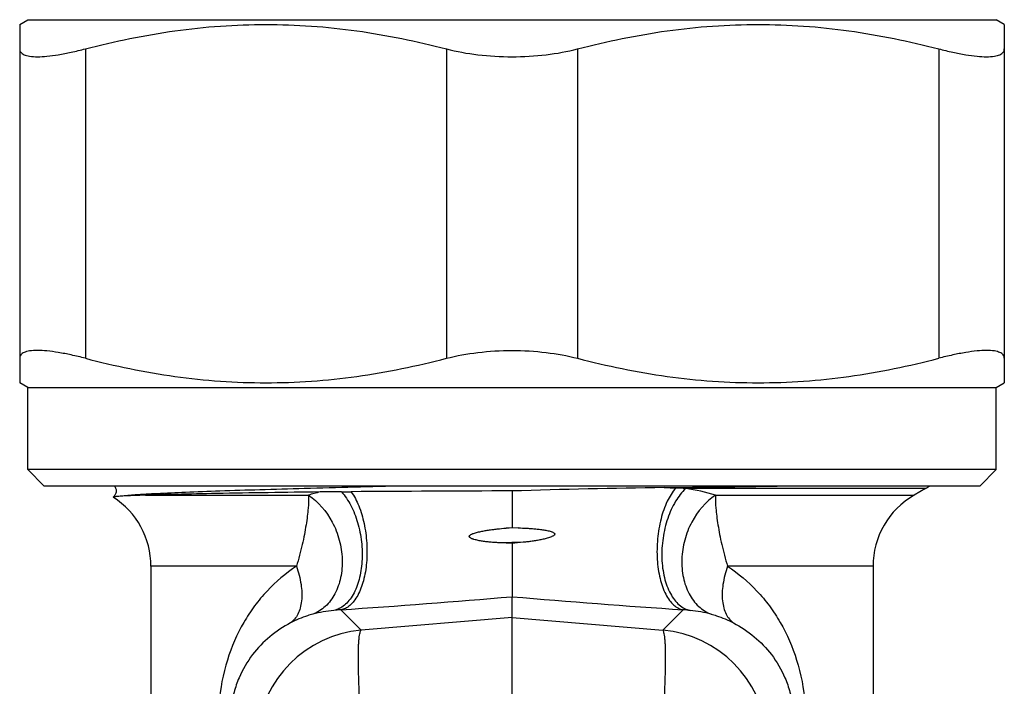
# Model space of a CAD drawing. Header units: millimetres. Extents: x 14365 to 105143, y -126377 to -22383.
# Tile 48 of 256: x 46123 to 46153, y -123304 to -123284. Entities that reach past the tile are written whole.
import ezdxf

# ---------------------------------------------------------------- set-up
doc = ezdxf.new("R2010")
doc.units = ezdxf.units.MM

msp = doc.modelspace()

# ---------------------------------------------------------------- linework, layer by layer
at = {"color": 0, "linetype": 'Continuous', "lineweight": -2}
for p, q in [((46123.378, -123283.963), (46123.628, -123283.819)), ((46123.378, -123283.963), (46123.378, -123294.874)), ((46123.628, -123283.819), (46153.128, -123283.819)), ((46153.378, -123283.963), (46153.128, -123283.819)), ((46153.378, -123283.963), (46153.378, -123294.874)), ((46125.378, -123284.707), (46125.378, -123294.13)), ((46136.378, -123284.707), (46136.378, -123294.13)), ((46140.378, -123284.707), (46140.378, -123294.13)), ((46151.378, -123284.707), (46151.378, -123294.13)), ((46123.628, -123295.019), (46123.378, -123294.874)), ((46153.128, -123295.019), (46153.378, -123294.874)), ((46123.628, -123297.519), (46123.628, -123295.019)), ((46123.628, -123295.019), (46153.128, -123295.019)), ((46153.128, -123297.519), (46153.128, -123295.019)), ((46153.128, -123297.519), (46123.628, -123297.519)), ((46124.128, -123298.019), (46123.628, -123297.519)), ((46152.628, -123298.019), (46153.128, -123297.519)), ((46152.628, -123298.019), (46124.128, -123298.019)), ((46143.015, -123298.068), (46143.366, -123298.081)), ((46150.978, -123298.096), (46143.673, -123298.096)), ((46150.978, -123298.096), (46150.628, -123298.298)), ((46127.208, -123298.298), (46132.175, -123298.298)), ((46144.581, -123298.298), (46150.628, -123298.298)), ((46138.197, -123299.301), (46138.378, -123299.286)), ((46138.564, -123299.293), (46138.197, -123299.301)), ((46138.378, -123299.286), (46138.564, -123299.293)), ((46138.72, -123299.733), (46138.016, -123299.749)), ((46138.378, -123299.767), (46138.016, -123299.749)), ((46138.378, -123299.767), (46138.378, -123301.39)), ((46127.378, -123300.463), (46127.378, -123307.547)), ((46131.811, -123300.463), (46127.378, -123300.463)), ((46149.378, -123300.463), (46144.945, -123300.463)), ((46149.378, -123300.463), (46149.378, -123307.547)), ((46138.378, -123302.02), (46138.378, -123301.39)), ((46133.784, -123302.411), (46133.159, -123301.789)), ((46142.972, -123302.411), (46143.597, -123301.789)), ((46138.378, -123302.02), (46133.784, -123302.411)), ((46138.378, -123302.02), (46142.972, -123302.411)), ((46138.378, -123304.899), (46138.378, -123302.02))]:
    msp.add_line(p, q, dxfattribs=at)
for centre, radius, start, end in [((46133.757, -123303.279), 5.226, 103.5849, 107.6233), ((46132.991, -123233.527), 64.668, 270.16822, 270.43159), ((46141.03, -124319.801), 1021.636, 90.148715, 90.423511), ((46146.709, -123575.214), 277.17, 90.76359, 91.72235), ((46130.074, -122280.329), 1017.822, 270.728475, 270.922126), ((46142.947, -123309.659), 11.586, 86.4054, 87.9263), ((46142.988, -123303.315), 5.264, 72.3861, 82.5267), ((46149.978, -123296.364), 2, 300, 303.8101), ((46124.878, -123300.463), 2.5, 0, 57.2943), ((46151.878, -123300.463), 2.5, 120, 180), ((46150.87, -123422.842), 123.708, 95.63643, 95.79572), ((46108.884, -122949.763), 352.862, 273.9447, 274.79458), ((46167.871, -122949.763), 352.862, 265.20542, 266.0553), ((46133.401, -123306.037), 4.255, 93.2581, 96.0612), ((46143.355, -123306.037), 4.255, 83.9388, 86.7419), ((46133.414, -123306.154), 4.372, 96.0629, 104.6468), ((46143.342, -123306.154), 4.372, 75.3532, 83.9371), ((46134.093, -123305.9), 3.503, 95.0702, 174.9331), ((46142.663, -123305.9), 3.503, 5.0669, 84.9298)]:
    msp.add_arc(centre, radius, start, end, dxfattribs=at)
for points, knots in [([(46125.378, -123284.707), (46126.277, -123284.474), (46127.644, -123284.192), (46129.49, -123283.996), (46130.878, -123283.947), (46132.266, -123283.996), (46134.111, -123284.192), (46135.479, -123284.474), (46136.378, -123284.707)], [0, 0, 0, 0, 0.250476, 0.375314, 0.5, 0.624686, 0.749524, 1, 1, 1, 1]), ([(46140.378, -123284.707), (46141.277, -123284.474), (46142.644, -123284.192), (46144.49, -123283.996), (46145.878, -123283.947), (46147.266, -123283.996), (46149.111, -123284.192), (46150.479, -123284.474), (46151.378, -123284.707)], [0, 0, 0, 0, 0.250476, 0.375314, 0.5, 0.624686, 0.749524, 1, 1, 1, 1]), ([(46123.378, -123284.707), (46123.378, -123284.726), (46123.383, -123284.763), (46123.41, -123284.813), (46123.455, -123284.855), (46123.515, -123284.889), (46123.592, -123284.914), (46123.726, -123284.941), (46123.934, -123284.95), (46124.226, -123284.933), (46124.571, -123284.886), (46124.962, -123284.81), (46125.235, -123284.745), (46125.378, -123284.707)], [0, 0, 0, 0, 0.025942, 0.051357, 0.07893, 0.110859, 0.148556, 0.192842, 0.302416, 0.44021, 0.60447, 0.792345, 1, 1, 1, 1]), ([(46136.378, -123284.707), (46136.692, -123284.789), (46137.357, -123284.908), (46138.03, -123284.946), (46138.378, -123284.946)], [0, 0, 0, 0, 0.482956, 1, 1, 1, 1]), ([(46138.378, -123284.946), (46138.726, -123284.946), (46139.399, -123284.908), (46140.064, -123284.789), (46140.378, -123284.707)], [0, 0, 0, 0, 0.517046, 1, 1, 1, 1]), ([(46151.378, -123284.707), (46151.521, -123284.745), (46151.794, -123284.81), (46152.185, -123284.886), (46152.53, -123284.933), (46152.822, -123284.95), (46153.03, -123284.941), (46153.163, -123284.914), (46153.24, -123284.889), (46153.301, -123284.855), (46153.346, -123284.813), (46153.373, -123284.763), (46153.378, -123284.726), (46153.378, -123284.707)], [0, 0, 0, 0, 0.207655, 0.39553, 0.55979, 0.697584, 0.807158, 0.851445, 0.889141, 0.92107, 0.948643, 0.974058, 1, 1, 1, 1]), ([(46125.378, -123294.13), (46125.235, -123294.093), (46124.962, -123294.028), (46124.571, -123293.952), (46124.226, -123293.905), (46123.934, -123293.887), (46123.726, -123293.897), (46123.592, -123293.923), (46123.515, -123293.949), (46123.455, -123293.983), (46123.41, -123294.024), (46123.383, -123294.075), (46123.378, -123294.112), (46123.378, -123294.13)], [0, 0, 0, 0, 0.207655, 0.39553, 0.55979, 0.697584, 0.807158, 0.851444, 0.889141, 0.92107, 0.948643, 0.974058, 1, 1, 1, 1]), ([(46136.378, -123294.13), (46136.692, -123294.049), (46137.357, -123293.93), (46138.03, -123293.892), (46138.378, -123293.892)], [0, 0, 0, 0, 0.482956, 1, 1, 1, 1]), ([(46138.378, -123293.892), (46138.726, -123293.892), (46139.399, -123293.93), (46140.064, -123294.049), (46140.378, -123294.13)], [0, 0, 0, 0, 0.517046, 1, 1, 1, 1]), ([(46153.378, -123294.13), (46153.378, -123294.112), (46153.373, -123294.075), (46153.346, -123294.024), (46153.301, -123293.983), (46153.24, -123293.949), (46153.163, -123293.923), (46153.03, -123293.897), (46152.822, -123293.887), (46152.53, -123293.905), (46152.185, -123293.952), (46151.794, -123294.028), (46151.521, -123294.093), (46151.378, -123294.13)], [0, 0, 0, 0, 0.025942, 0.051357, 0.07893, 0.110859, 0.148555, 0.192842, 0.302416, 0.44021, 0.60447, 0.792345, 1, 1, 1, 1]), ([(46125.378, -123294.13), (46126.277, -123294.364), (46127.644, -123294.646), (46129.49, -123294.841), (46130.878, -123294.891), (46132.266, -123294.841), (46134.111, -123294.646), (46135.479, -123294.364), (46136.378, -123294.13)], [0, 0, 0, 0, 0.250476, 0.375314, 0.5, 0.624686, 0.749524, 1, 1, 1, 1]), ([(46140.378, -123294.13), (46141.277, -123294.364), (46142.644, -123294.646), (46144.49, -123294.841), (46145.878, -123294.891), (46147.266, -123294.841), (46149.111, -123294.646), (46150.479, -123294.364), (46151.378, -123294.13)], [0, 0, 0, 0, 0.250476, 0.375314, 0.5, 0.624686, 0.749524, 1, 1, 1, 1]), ([(46126.263, -123298.018), (46126.283, -123298.043), (46126.317, -123298.104), (46126.319, -123298.192), (46126.301, -123298.259), (46126.274, -123298.31), (46126.247, -123298.34), (46126.228, -123298.356)], [0, 0, 0, 0, 0.254968, 0.541157, 0.680609, 0.806712, 1, 1, 1, 1]), ([(46135.089, -123298.019), (46134.075, -123298.044), (46132.609, -123298.08), (46130.738, -123298.134), (46129.531, -123298.172), (46128.487, -123298.21), (46127.627, -123298.248), (46126.966, -123298.286), (46126.594, -123298.314), (46126.444, -123298.331)], [0, 0, 0, 0, 0.351545, 0.508547, 0.649074, 0.77052, 0.870638, 0.947606, 1, 1, 1, 1]), ([(46132.529, -123298.199), (46131.478, -123298.214), (46130.019, -123298.235), (46128.245, -123298.27), (46127.522, -123298.288), (46127.208, -123298.298)], [0, 0, 0, 0, 0.592432, 0.822674, 1, 1, 1, 1]), ([(46133.181, -123298.195), (46133.126, -123298.195), (46132.909, -123298.196), (46132.692, -123298.197), (46132.529, -123298.199)], [0, 0, 0, 0, 0.252257, 1, 1, 1, 1]), ([(46133.181, -123298.195), (46133.293, -123298.319), (46133.491, -123298.619), (46133.693, -123299.138), (46133.789, -123299.62), (46133.817, -123300.018), (46133.81, -123300.405), (46133.743, -123300.852), (46133.59, -123301.253), (46133.42, -123301.507), (46133.279, -123301.651), (46133.123, -123301.755), (46133.009, -123301.795), (46132.952, -123301.806)], [0, 0, 0, 0, 0.122367, 0.260329, 0.406739, 0.480427, 0.552876, 0.689698, 0.810414, 0.863758, 0.912523, 0.95751, 1, 1, 1, 1]), ([(46133.478, -123298.193), (46133.572, -123298.326), (46133.732, -123298.64), (46133.887, -123299.169), (46133.966, -123299.753), (46133.961, -123300.341), (46133.873, -123300.881), (46133.729, -123301.274), (46133.573, -123301.519), (46133.448, -123301.655), (46133.31, -123301.749), (46133.209, -123301.782), (46133.159, -123301.789)], [0, 0, 0, 0, 0.122077, 0.262845, 0.413648, 0.564043, 0.703682, 0.824087, 0.875661, 0.921462, 0.962361, 1, 1, 1, 1]), ([(46138.378, -123298.169), (46138.378, -123298.253), (46138.378, -123298.477), (46138.378, -123298.849), (46138.378, -123299.138), (46138.378, -123299.286)], [0, 0, 0, 0, 0.22608, 0.600327, 1, 1, 1, 1]), ([(46143.366, -123298.081), (46143.261, -123298.201), (46143.08, -123298.504), (46142.899, -123299.03), (46142.798, -123299.629), (46142.787, -123300.244), (46142.866, -123300.816), (46143.008, -123301.236), (46143.167, -123301.499), (46143.296, -123301.645), (46143.44, -123301.746), (46143.545, -123301.781), (46143.597, -123301.789)], [0, 0, 0, 0, 0.115626, 0.252823, 0.403063, 0.555218, 0.697842, 0.821261, 0.874022, 0.920679, 0.962095, 1, 1, 1, 1]), ([(46143.673, -123298.096), (46143.551, -123298.208), (46143.331, -123298.496), (46143.101, -123299.012), (46142.961, -123299.603), (46142.926, -123300.215), (46142.997, -123300.791), (46143.147, -123301.217), (46143.32, -123301.487), (46143.465, -123301.642), (46143.626, -123301.752), (46143.745, -123301.794), (46143.804, -123301.806)], [0, 0, 0, 0, 0.117512, 0.252729, 0.398707, 0.546078, 0.685217, 0.808239, 0.862482, 0.911895, 0.957283, 1, 1, 1, 1]), ([(46126.228, -123298.356), (46126.228, -123298.357), (46126.227, -123298.358), (46126.228, -123298.359), (46126.229, -123298.36)], [0, 0, 0, 0, 0.467934, 1, 1, 1, 1]), ([(46126.444, -123298.331), (46126.415, -123298.333), (46126.363, -123298.337), (46126.303, -123298.342), (46126.267, -123298.347), (46126.249, -123298.35), (46126.237, -123298.353), (46126.23, -123298.355), (46126.228, -123298.356)], [0, 0, 0, 0, 0.410025, 0.713527, 0.825099, 0.909849, 0.967915, 1, 1, 1, 1]), ([(46127.208, -123298.298), (46127.058, -123298.303), (46126.803, -123298.312), (46126.549, -123298.324), (46126.444, -123298.331)], [0, 0, 0, 0, 0.588715, 1, 1, 1, 1]), ([(46132.175, -123298.298), (46132.181, -123298.43), (46132.175, -123298.643), (46132.141, -123298.943), (46132.103, -123299.211), (46132.052, -123299.501), (46131.987, -123299.809), (46131.908, -123300.133), (46131.846, -123300.353), (46131.811, -123300.463)], [0, 0, 0, 0, 0.178924, 0.289257, 0.412106, 0.546127, 0.689868, 0.841909, 1, 1, 1, 1]), ([(46132.175, -123298.298), (46132.481, -123298.495), (46132.861, -123298.95), (46133.135, -123299.658), (46133.225, -123300.237), (46133.183, -123300.8), (46133.01, -123301.302), (46132.717, -123301.699), (46132.448, -123301.871), (46132.308, -123301.924)], [0, 0, 0, 0, 0.25469, 0.3922, 0.529271, 0.660824, 0.783173, 0.895332, 1, 1, 1, 1]), ([(46144.581, -123298.298), (46144.275, -123298.495), (46143.895, -123298.95), (46143.621, -123299.658), (46143.531, -123300.237), (46143.573, -123300.8), (46143.746, -123301.302), (46144.039, -123301.699), (46144.308, -123301.871), (46144.448, -123301.924)], [0, 0, 0, 0, 0.25469, 0.3922, 0.529271, 0.660824, 0.783173, 0.895332, 1, 1, 1, 1]), ([(46144.581, -123298.298), (46144.575, -123298.43), (46144.581, -123298.643), (46144.615, -123298.943), (46144.653, -123299.211), (46144.703, -123299.501), (46144.769, -123299.809), (46144.847, -123300.133), (46144.91, -123300.353), (46144.945, -123300.463)], [0, 0, 0, 0, 0.178924, 0.289257, 0.412106, 0.546127, 0.689868, 0.841909, 1, 1, 1, 1]), ([(46138.016, -123299.749), (46137.971, -123299.747), (46137.882, -123299.742), (46137.747, -123299.732), (46137.614, -123299.718), (46137.503, -123299.704), (46137.415, -123299.69), (46137.349, -123299.677), (46137.284, -123299.663), (46137.23, -123299.648), (46137.188, -123299.635), (46137.157, -123299.623), (46137.127, -123299.608), (46137.102, -123299.594), (46137.086, -123299.578), (46137.078, -123299.562), (46137.076, -123299.544), (46137.085, -123299.529), (46137.097, -123299.517), (46137.115, -123299.503), (46137.139, -123299.489), (46137.17, -123299.475), (46137.211, -123299.459), (46137.265, -123299.442), (46137.329, -123299.424), (46137.395, -123299.409), (46137.46, -123299.395), (46137.548, -123299.379), (46137.659, -123299.361), (46137.793, -123299.343), (46137.972, -123299.321), (46138.107, -123299.309), (46138.197, -123299.301)], [0, 0, 0, 0, 0.062643, 0.125147, 0.187508, 0.249725, 0.280782, 0.311806, 0.342801, 0.373774, 0.389259, 0.40475, 0.420265, 0.43576, 0.443746, 0.451965, 0.45968, 0.467644, 0.475818, 0.483638, 0.499156, 0.514748, 0.530295, 0.561401, 0.592525, 0.623677, 0.654861, 0.686079, 0.748614, 0.811281, 0.874075, 1, 1, 1, 1]), ([(46138.564, -123299.293), (46138.655, -123299.296), (46138.791, -123299.302), (46138.973, -123299.314), (46139.109, -123299.326), (46139.221, -123299.338), (46139.311, -123299.35), (46139.378, -123299.36), (46139.444, -123299.373), (46139.51, -123299.387), (46139.564, -123299.402), (46139.607, -123299.418), (46139.637, -123299.432), (46139.661, -123299.447), (46139.677, -123299.464), (46139.684, -123299.487), (46139.673, -123299.509), (46139.655, -123299.524), (46139.637, -123299.537), (46139.612, -123299.551), (46139.571, -123299.57), (46139.518, -123299.589), (46139.454, -123299.609), (46139.389, -123299.626), (46139.323, -123299.642), (46139.235, -123299.66), (46139.124, -123299.681), (46138.99, -123299.701), (46138.855, -123299.718), (46138.765, -123299.728), (46138.72, -123299.733)], [0, 0, 0, 0, 0.12601, 0.188844, 0.251546, 0.314104, 0.345326, 0.376508, 0.407648, 0.438746, 0.469808, 0.485328, 0.500874, 0.516417, 0.524423, 0.532224, 0.547944, 0.555852, 0.563677, 0.579251, 0.594816, 0.62589, 0.656952, 0.68802, 0.719102, 0.750204, 0.812479, 0.874866, 0.937372, 1, 1, 1, 1]), ([(46131.811, -123300.463), (46131.483, -123300.675), (46131.029, -123301.059), (46130.525, -123301.666), (46130.078, -123302.348), (46129.649, -123303.332), (46129.487, -123304.19), (46129.452, -123304.636)], [0, 0, 0, 0, 0.236383, 0.355525, 0.47665, 0.72911, 1, 1, 1, 1]), ([(46131.811, -123300.463), (46131.874, -123300.643), (46131.965, -123300.99), (46131.986, -123301.425), (46131.932, -123301.729), (46131.862, -123301.918), (46131.762, -123302.075), (46131.674, -123302.155), (46131.627, -123302.187)], [0, 0, 0, 0, 0.309191, 0.581134, 0.700406, 0.808646, 0.907521, 1, 1, 1, 1]), ([(46144.945, -123300.463), (46144.882, -123300.643), (46144.791, -123300.99), (46144.77, -123301.425), (46144.824, -123301.729), (46144.894, -123301.918), (46144.994, -123302.075), (46145.082, -123302.155), (46145.129, -123302.187)], [0, 0, 0, 0, 0.309191, 0.581134, 0.700406, 0.808646, 0.907521, 1, 1, 1, 1]), ([(46144.945, -123300.463), (46145.273, -123300.675), (46145.727, -123301.059), (46146.231, -123301.666), (46146.678, -123302.348), (46147.107, -123303.332), (46147.269, -123304.19), (46147.304, -123304.636)], [0, 0, 0, 0, 0.236383, 0.355525, 0.47665, 0.72911, 1, 1, 1, 1]), ([(46132.308, -123301.924), (46132.255, -123301.937), (46132.021, -123302.005), (46131.794, -123302.099), (46131.627, -123302.187)], [0, 0, 0, 0, 0.223137, 1, 1, 1, 1]), ([(46144.448, -123301.924), (46144.501, -123301.937), (46144.735, -123302.005), (46144.962, -123302.099), (46145.129, -123302.187)], [0, 0, 0, 0, 0.223137, 1, 1, 1, 1]), ([(46131.627, -123302.187), (46131.404, -123302.305), (46130.981, -123302.587), (46130.438, -123303.15), (46130.089, -123303.743), (46129.894, -123304.313), (46129.836, -123304.638), (46129.82, -123304.81)], [0, 0, 0, 0, 0.227856, 0.45619, 0.703057, 0.843391, 1, 1, 1, 1]), ([(46145.129, -123302.187), (46145.352, -123302.305), (46145.775, -123302.587), (46146.318, -123303.15), (46146.667, -123303.743), (46146.862, -123304.313), (46146.92, -123304.638), (46146.936, -123304.81)], [0, 0, 0, 0, 0.227856, 0.45619, 0.703057, 0.843391, 1, 1, 1, 1]), ([(46133.784, -123305.29), (46133.77, -123305.1), (46133.746, -123304.731), (46133.719, -123304.199), (46133.702, -123303.716), (46133.695, -123303.295), (46133.699, -123302.989), (46133.709, -123302.785), (46133.718, -123302.664), (46133.73, -123302.566), (46133.744, -123302.492), (46133.759, -123302.442), (46133.775, -123302.416), (46133.784, -123302.411)], [0, 0, 0, 0, 0.197448, 0.383206, 0.551789, 0.698562, 0.819359, 0.86896, 0.910905, 0.944973, 0.971014, 0.989114, 1, 1, 1, 1]), ([(46142.972, -123305.29), (46142.986, -123305.1), (46143.01, -123304.731), (46143.037, -123304.199), (46143.054, -123303.716), (46143.061, -123303.295), (46143.057, -123302.989), (46143.047, -123302.785), (46143.038, -123302.664), (46143.026, -123302.566), (46143.012, -123302.492), (46142.997, -123302.442), (46142.981, -123302.416), (46142.972, -123302.411)], [0, 0, 0, 0, 0.197448, 0.383206, 0.551789, 0.698562, 0.819359, 0.86896, 0.910905, 0.944973, 0.971014, 0.989114, 1, 1, 1, 1])]:
    msp.add_open_spline(points, degree=3, knots=knots, dxfattribs=at)

doc.saveas('drawing.dxf')
